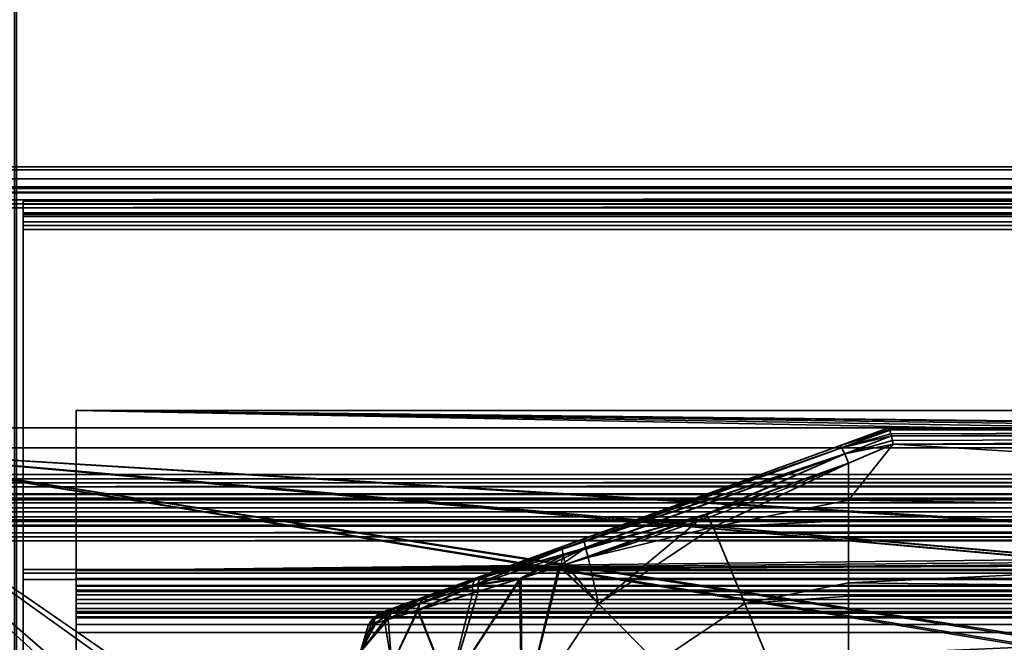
# Model space of a CAD drawing. Header units: millimetres. Extents: x -603 to 3703, y -115 to 249.
# Tile 159 of 256: x -396 to -322, y 55 to 102. Entities that reach past the tile are written whole.
import ezdxf

# ---------------------------------------------------------------- set-up
doc = ezdxf.new("R2010")
doc.units = ezdxf.units.MM
doc.layers.add('151', color=7, linetype='Continuous', true_color=0xffffff)

# ---------------------------------------------------------------- blocks, each defined once
blk = doc.blocks.new('UG_SURFACE_001')
at = {"layer": '151', "color": 252, "linetype": 'Continuous', "lineweight": 35}
for points in [[(603, -13.4, 2212.25), (603, 230.4, 2212.25), (-603, 230.4, 2212.25), (-603, -13.4, 2212.25)], [(-453, -13.4, 2062.25), (-453, 230.4, 2062.25), (453, 230.4, 2062.25), (453, -13.4, 2062.25)]]:
    blk.add_3dface(points, dxfattribs=at)
blk = doc.blocks.new('UG_SURFACE_011')
at = {"layer": '151', "color": 254, "linetype": 'Continuous', "lineweight": 35}
for points in [[(-334.684, 69.659, 1118.438), (-331, 71, 1117.949), (-331, 71, 1094.051), (-334.684, 69.659, 1093.562)], [(-330.93, 70.888, 1118.66), (-330.998, 71, 1118), (-334.684, 69.659, 1118.438)], [(-330.998, 71, 1118), (-331, 71, 1117.949), (-334.684, 69.659, 1118.438)], [(-334.684, 69.659, 1093.562), (-330.998, 71, 1094), (-330.93, 70.888, 1093.34)], [(-334.684, 69.659, 1093.562), (-331, 71, 1094.051), (-330.998, 71, 1094)], [(-236, 71, 1118), (-236, 71, 1094), (-331, 71, 1094.051), (-331, 71, 1117.949)], [(-236, 71, 1094), (-330.998, 71, 1094), (-331, 71, 1094.051)], [(-331, 71, 1117.949), (-330.998, 71, 1118), (-236, 71, 1118)], [(-236, 71, 1118), (-330.998, 71, 1118), (-330.93, 70.888, 1118.66)], [(-330.93, 70.888, 1093.34), (-330.998, 71, 1094), (-236, 71, 1094)], [(-330.93, 70.888, 1118.66), (-330.919, 70.853, 1118.723), (-236, 71, 1118)], [(-236, 71, 1094), (-330.919, 70.853, 1093.277), (-330.93, 70.888, 1093.34)], [(-236, 71, 1118), (-330.919, 70.853, 1118.723), (-330.913, 70.835, 1118.757)], [(-330.913, 70.835, 1093.243), (-330.919, 70.853, 1093.277), (-236, 71, 1094)], [(-330.913, 70.835, 1118.757), (-236, 70.847, 1118.764), (-236, 71, 1118)], [(-236, 71, 1094), (-236, 70.847, 1093.236), (-330.913, 70.835, 1093.243)], [(-330.919, 70.853, 1118.723), (-330.93, 70.888, 1118.66), (-334.684, 69.659, 1118.438)], [(-334.684, 69.659, 1093.562), (-330.93, 70.888, 1093.34), (-330.919, 70.853, 1093.277)], [(-334.684, 69.659, 1118.438), (-334.54, 69.517, 1119.27), (-330.919, 70.853, 1118.723)], [(-330.919, 70.853, 1093.277), (-334.54, 69.517, 1092.73), (-334.684, 69.659, 1093.562)], [(-330.913, 70.835, 1118.757), (-330.919, 70.853, 1118.723), (-334.54, 69.517, 1119.27)], [(-334.54, 69.517, 1092.73), (-330.919, 70.853, 1093.277), (-330.913, 70.835, 1093.243)], [(-330.831, 70.566, 1119.244), (-330.913, 70.835, 1118.757), (-334.54, 69.517, 1119.27)], [(-334.54, 69.517, 1092.73), (-330.913, 70.835, 1093.243), (-330.831, 70.566, 1092.757)], [(-330.794, 70.416, 1119.379), (-330.831, 70.566, 1119.244), (-334.54, 69.517, 1119.27)], [(-334.54, 69.517, 1092.73), (-330.831, 70.566, 1092.757), (-330.794, 70.416, 1092.621)], [(-334.54, 69.517, 1119.27), (-334.297, 69.056, 1119.949), (-330.794, 70.416, 1119.379)], [(-330.794, 70.416, 1092.621), (-334.297, 69.056, 1092.051), (-334.54, 69.517, 1092.73)], [(-330.79, 70.399, 1119.393), (-330.794, 70.416, 1119.379), (-334.297, 69.056, 1119.949)], [(-334.297, 69.056, 1092.051), (-330.794, 70.416, 1092.621), (-330.79, 70.399, 1092.607)], [(-330.711, 70.067, 1119.691), (-330.79, 70.399, 1119.393), (-334.297, 69.056, 1119.949)], [(-334.297, 69.056, 1092.051), (-330.79, 70.399, 1092.607), (-330.711, 70.067, 1092.308)], [(-236, 70.846, 1118.768), (-236, 70.847, 1118.764), (-330.913, 70.835, 1118.757)], [(-330.831, 70.566, 1092.757), (-330.913, 70.835, 1093.243), (-236, 70.847, 1093.236)], [(-236, 70.846, 1118.768), (-330.913, 70.835, 1118.757), (-330.831, 70.566, 1119.244)], [(-236, 70.847, 1093.236), (-330.794, 70.416, 1092.621), (-330.831, 70.566, 1092.757)], [(-330.831, 70.566, 1119.244), (-330.794, 70.416, 1119.379), (-236, 70.846, 1118.768)], [(-330.79, 70.399, 1092.607), (-330.794, 70.416, 1092.621), (-236, 70.847, 1093.236)], [(-236, 70.846, 1118.768), (-330.794, 70.416, 1119.379), (-330.79, 70.399, 1119.393)], [(-236, 70.847, 1093.236), (-236, 70.846, 1093.232), (-330.79, 70.399, 1092.607)], [(-330.79, 70.399, 1119.393), (-236, 70.415, 1119.411), (-236, 70.846, 1118.768)], [(-236, 70.846, 1093.232), (-236, 70.415, 1092.589), (-330.79, 70.399, 1092.607)], [(-236, 70.41, 1119.419), (-236, 70.415, 1119.411), (-330.79, 70.399, 1119.393)], [(-330.711, 70.067, 1092.308), (-330.79, 70.399, 1092.607), (-236, 70.415, 1092.589)], [(-236, 70.41, 1119.419), (-330.79, 70.399, 1119.393), (-330.711, 70.067, 1119.691)], [(-236, 70.415, 1092.589), (-330.65, 69.783, 1092.16), (-330.711, 70.067, 1092.308)], [(-330.711, 70.067, 1119.691), (-330.65, 69.783, 1119.84), (-236, 70.41, 1119.419)], [(-330.647, 69.769, 1092.154), (-330.65, 69.783, 1092.16), (-236, 70.415, 1092.589)], [(-236, 70.41, 1119.419), (-330.65, 69.783, 1119.84), (-330.647, 69.769, 1119.846)], [(-236, 70.415, 1092.589), (-236, 70.41, 1092.581), (-330.647, 69.769, 1092.154)], [(-330.647, 69.769, 1119.846), (-236, 69.769, 1119.846), (-236, 70.41, 1119.419)], [(-236, 70.41, 1092.581), (-236, 69.769, 1092.154), (-330.647, 69.769, 1092.154)], [(-334.54, 69.517, 1092.73), (-355.513, 61.9, 1093.085), (-355.451, 62.1, 1093.876)], [(-355.513, 61.9, 1093.085), (-334.54, 69.517, 1092.73), (-334.297, 69.056, 1092.051)], [(-355.451, 62.1, 1093.876), (-334.684, 69.659, 1093.562), (-334.54, 69.517, 1092.73)], [(-353.834, 62.689, 1118.361), (-334.684, 69.659, 1118.438), (-334.684, 69.659, 1093.562), (-355.451, 62.1, 1093.876)], [(-334.297, 69.056, 1119.949), (-334.54, 69.517, 1119.27), (-353.864, 62.488, 1119.182)], [(-353.834, 62.689, 1118.361), (-353.864, 62.488, 1119.182), (-334.54, 69.517, 1119.27)], [(-334.54, 69.517, 1119.27), (-334.684, 69.659, 1118.438), (-353.834, 62.689, 1118.361)], [(-334.297, 69.056, 1119.949), (-330.65, 69.783, 1119.84), (-330.711, 70.067, 1119.691)], [(-330.711, 70.067, 1092.308), (-330.65, 69.783, 1092.16), (-334.297, 69.056, 1092.051)], [(-330.647, 69.769, 1119.846), (-330.65, 69.783, 1119.84), (-334.297, 69.056, 1119.949)], [(-334.297, 69.056, 1092.051), (-330.65, 69.783, 1092.16), (-330.647, 69.769, 1092.154)], [(-334.297, 69.056, 1119.949), (-334, 68.361, 1120.352), (-330.647, 69.769, 1119.846)], [(-330.647, 69.769, 1092.154), (-334, 68.361, 1091.648), (-334.297, 69.056, 1092.051)], [(-236, 64.025, 1091), (-334, 65.568, 1091.082), (-330.647, 69.769, 1092.154)], [(-334, 65.568, 1091.082), (-334, 68.361, 1091.648), (-330.647, 69.769, 1092.154)], [(-330.647, 69.769, 1119.846), (-334, 65.568, 1120.918), (-236, 64.025, 1121)], [(-330.647, 69.769, 1119.846), (-334, 68.361, 1120.352), (-334, 65.568, 1120.918)], [(-236, 64.025, 1121), (-236, 69.769, 1119.846), (-330.647, 69.769, 1119.846)], [(-330.647, 69.769, 1092.154), (-236, 69.769, 1092.154), (-236, 64.025, 1091)], [(-334.297, 69.056, 1092.051), (-355.449, 61.419, 1092.427), (-355.513, 61.9, 1093.085)], [(-355.449, 61.419, 1092.427), (-334.297, 69.056, 1092.051), (-344.691, 64.529, 1091.83)], [(-353.864, 62.488, 1119.182), (-353.767, 61.986, 1119.856), (-334.297, 69.056, 1119.949)], [(-334.297, 69.056, 1119.949), (-353.767, 61.986, 1119.856), (-344.655, 64.501, 1120.304)], [(-334.297, 69.056, 1092.051), (-334, 68.361, 1091.648), (-344.691, 64.529, 1091.83)], [(-344.655, 64.501, 1120.304), (-334, 68.361, 1120.352), (-334.297, 69.056, 1119.949)], [(-344.167, 63.546, 1091.082), (-344.691, 64.529, 1091.83), (-334, 68.361, 1091.648)], [(-334, 68.361, 1120.352), (-344.655, 64.501, 1120.304), (-344.167, 63.546, 1120.918)], [(-334, 68.361, 1091.648), (-334, 65.568, 1091.082), (-344.167, 63.546, 1091.082)], [(-344.167, 63.546, 1120.918), (-334, 65.568, 1120.918), (-334, 68.361, 1120.352)], [(-344.167, 63.546, 1091.082), (-334, 65.568, 1091.082), (-334, 64.051, 1091.242)], [(-334, 64.051, 1120.758), (-334, 65.568, 1120.918), (-344.167, 63.546, 1120.918)], [(-236, 64.025, 1091), (-334, 64.051, 1091.242), (-334, 65.568, 1091.082)], [(-334, 65.568, 1120.918), (-334, 64.051, 1120.758), (-236, 64.025, 1121)], [(-344.691, 64.529, 1091.83), (-355.272, 60.737, 1092.011), (-355.449, 61.419, 1092.427)], [(-352.786, 57.786, 1091.082), (-355.272, 60.737, 1092.011), (-344.691, 64.529, 1091.83)], [(-353.767, 61.986, 1119.856), (-353.559, 61.275, 1120.263), (-344.655, 64.501, 1120.304)], [(-344.167, 63.546, 1120.918), (-344.655, 64.501, 1120.304), (-353.559, 61.275, 1120.263)], [(-344.691, 64.529, 1091.83), (-344.167, 63.546, 1091.082), (-352.786, 57.786, 1091.082)], [(-344.167, 63.546, 1120.918), (-341.793, 57.815, 1120.266), (-334, 59.365, 1120.266), (-334, 64.051, 1120.758)], [(-334, 64.051, 1091.242), (-334, 59.365, 1091.734), (-341.793, 57.815, 1091.734), (-344.167, 63.546, 1091.082)], [(-236, 64.025, 1121), (-334, 64.051, 1120.758), (-334, 59.365, 1120.266)], [(-334, 59.365, 1091.734), (-334, 64.051, 1091.242), (-236, 64.025, 1091)], [(-334, 59.365, 1120.266), (-236, 58.277, 1119.865), (-236, 64.025, 1121)], [(-236, 64.025, 1091), (-236, 58.277, 1092.135), (-334, 59.365, 1091.734)], [(-353.559, 61.275, 1120.263), (-352.786, 57.786, 1120.918), (-344.167, 63.546, 1120.918)], [(-341.793, 57.815, 1091.734), (-348.4, 53.4, 1091.734), (-352.786, 57.786, 1091.082), (-344.167, 63.546, 1091.082)], [(-344.167, 63.546, 1120.918), (-352.786, 57.786, 1120.918), (-348.4, 53.4, 1120.266), (-341.793, 57.815, 1120.266)], [(-365.598, 58.407, 1113.613), (-361.515, 59.894, 1116.336), (-353.834, 62.689, 1118.361), (-361.899, 59.754, 1095.847)], [(-353.834, 62.689, 1118.361), (-355.451, 62.1, 1093.876), (-361.899, 59.754, 1095.847)], [(-361.515, 59.894, 1116.336), (-361.729, 59.687, 1116.964), (-353.864, 62.488, 1119.182)], [(-353.767, 61.986, 1119.856), (-353.864, 62.488, 1119.182), (-361.729, 59.687, 1116.964)], [(-353.864, 62.488, 1119.182), (-353.834, 62.689, 1118.361), (-361.515, 59.894, 1116.336)], [(-355.513, 61.9, 1093.085), (-355.449, 61.419, 1092.427), (-362.244, 59.141, 1094.691)], [(-362.244, 59.141, 1094.691), (-362.125, 59.546, 1095.233), (-355.513, 61.9, 1093.085)], [(-362.244, 59.141, 1094.691), (-355.449, 61.419, 1092.427), (-358.726, 59.671, 1093.138)], [(-355.513, 61.9, 1093.085), (-362.125, 59.546, 1095.233), (-361.899, 59.754, 1095.847)], [(-361.899, 59.754, 1095.847), (-355.451, 62.1, 1093.876), (-355.513, 61.9, 1093.085)], [(-353.767, 61.986, 1119.856), (-361.836, 59.278, 1117.516), (-358.592, 59.716, 1118.839)], [(-361.729, 59.687, 1116.964), (-361.836, 59.278, 1117.516), (-353.767, 61.986, 1119.856)], [(-355.651, 60.62, 1092.135), (-358.726, 59.671, 1093.138), (-355.449, 61.419, 1092.427)], [(-358.592, 59.716, 1118.839), (-355.761, 60.593, 1119.64), (-353.767, 61.986, 1119.856)], [(-355.761, 60.593, 1119.64), (-353.559, 61.275, 1120.263), (-353.767, 61.986, 1119.856)], [(-355.449, 61.419, 1092.427), (-355.272, 60.737, 1092.011), (-355.651, 60.62, 1092.135)], [(-353.559, 61.275, 1120.263), (-355.761, 60.593, 1119.64), (-352.786, 57.786, 1120.918)], [(-352.786, 57.786, 1091.082), (-355.651, 60.62, 1092.135), (-355.272, 60.737, 1092.011)], [(-361.729, 59.687, 1116.964), (-361.515, 59.894, 1116.336), (-365.598, 58.407, 1113.613)], [(-358.546, 49.167, 1091.082), (-358.726, 59.671, 1093.138), (-355.651, 60.62, 1092.135)], [(-355.761, 60.593, 1119.64), (-358.592, 59.716, 1118.839), (-358.546, 49.167, 1120.918)], [(-355.651, 60.62, 1092.135), (-352.786, 57.786, 1091.082), (-358.546, 49.167, 1091.082)], [(-358.546, 49.167, 1120.918), (-352.786, 57.786, 1120.918), (-355.761, 60.593, 1119.64)], [(-361.899, 59.754, 1095.847), (-367.619, 57.672, 1111.074), (-365.598, 58.407, 1113.613)], [(-367.619, 57.672, 1111.074), (-361.899, 59.754, 1095.847), (-365.654, 58.387, 1098.441)], [(-366.325, 57.327, 1114.784), (-361.82, 58.716, 1117.926), (-361.836, 59.278, 1117.516)], [(-361.836, 59.278, 1117.516), (-366.191, 57.815, 1114.458), (-366.325, 57.327, 1114.784)], [(-362.125, 59.546, 1095.233), (-362.244, 59.141, 1094.691), (-366.25, 57.795, 1097.602)], [(-366.25, 57.795, 1097.602), (-365.999, 58.166, 1098.001), (-362.125, 59.546, 1095.233)], [(-365.941, 58.186, 1114.056), (-366.191, 57.815, 1114.458), (-361.836, 59.278, 1117.516)], [(-362.125, 59.546, 1095.233), (-365.999, 58.166, 1098.001), (-365.654, 58.387, 1098.441)], [(-365.598, 58.407, 1113.613), (-365.941, 58.186, 1114.056), (-361.729, 59.687, 1116.964)], [(-361.836, 59.278, 1117.516), (-361.729, 59.687, 1116.964), (-365.941, 58.186, 1114.056)], [(-365.654, 58.387, 1098.441), (-361.899, 59.754, 1095.847), (-362.125, 59.546, 1095.233)], [(-364.026, 51.437, 1118.99), (-358.592, 59.716, 1118.839), (-361.82, 58.716, 1117.926)], [(-358.592, 59.716, 1118.839), (-364.026, 51.437, 1118.99), (-358.546, 49.167, 1120.918)], [(-358.546, 49.167, 1091.082), (-364.026, 51.437, 1093.01), (-358.726, 59.671, 1093.138)], [(-362.241, 58.586, 1094.285), (-358.726, 59.671, 1093.138), (-364.026, 51.437, 1093.01)], [(-358.726, 59.671, 1093.138), (-362.241, 58.586, 1094.285), (-362.244, 59.141, 1094.691)], [(-361.836, 59.278, 1117.516), (-361.82, 58.716, 1117.926), (-358.592, 59.716, 1118.839)], [(-341.793, 57.815, 1091.734), (-334, 59.365, 1091.734), (-334, 58.376, 1092.305)], [(-334, 58.376, 1119.695), (-334, 59.365, 1120.266), (-341.793, 57.815, 1120.266)], [(-236, 58.277, 1092.135), (-334, 58.376, 1092.305), (-334, 59.365, 1091.734)], [(-334, 59.365, 1120.266), (-334, 58.376, 1119.695), (-236, 58.277, 1119.865)], [(-366.387, 57.308, 1097.278), (-366.25, 57.795, 1097.602), (-362.244, 59.141, 1094.691)], [(-362.244, 59.141, 1094.691), (-362.241, 58.586, 1094.285), (-366.387, 57.308, 1097.278)], [(-366.387, 57.308, 1097.278), (-362.241, 58.586, 1094.285), (-364.026, 51.437, 1093.01)], [(-364.026, 51.437, 1118.99), (-361.82, 58.716, 1117.926), (-366.325, 57.327, 1114.784)], [(-365.654, 58.387, 1098.441), (-367.872, 57.58, 1101.384), (-368.967, 57.181, 1104.998), (-368.758, 57.257, 1108.238)], [(-368.858, 56.541, 1100.674), (-368.628, 56.992, 1100.879), (-366.25, 57.795, 1097.602)], [(-366.25, 57.795, 1097.602), (-366.387, 57.308, 1097.278), (-368.858, 56.541, 1100.674)], [(-368.758, 57.257, 1108.238), (-367.619, 57.672, 1111.074), (-365.654, 58.387, 1098.441)], [(-365.999, 58.166, 1098.001), (-366.25, 57.795, 1097.602), (-368.628, 56.992, 1100.879)], [(-368.628, 56.992, 1100.879), (-368.291, 57.348, 1101.121), (-365.999, 58.166, 1098.001)], [(-368.576, 56.629, 1111.854), (-366.325, 57.327, 1114.784), (-366.191, 57.815, 1114.458)], [(-366.191, 57.815, 1114.458), (-368.357, 57.084, 1111.63), (-368.576, 56.629, 1111.854)], [(-368.03, 57.441, 1111.363), (-368.357, 57.084, 1111.63), (-366.191, 57.815, 1114.458)], [(-365.999, 58.166, 1098.001), (-368.291, 57.348, 1101.121), (-367.872, 57.58, 1101.384)], [(-367.619, 57.672, 1111.074), (-368.03, 57.441, 1111.363), (-365.941, 58.186, 1114.056)], [(-366.191, 57.815, 1114.458), (-365.941, 58.186, 1114.056), (-368.03, 57.441, 1111.363)], [(-367.872, 57.58, 1101.384), (-365.654, 58.387, 1098.441), (-365.999, 58.166, 1098.001)], [(-365.941, 58.186, 1114.056), (-365.598, 58.407, 1113.613), (-367.619, 57.672, 1111.074)], [(-348.4, 53.4, 1091.734), (-352.815, 46.793, 1091.734), (-358.546, 49.167, 1091.082), (-352.786, 57.786, 1091.082)], [(-352.786, 57.786, 1120.918), (-358.546, 49.167, 1120.918), (-352.815, 46.793, 1120.266), (-348.4, 53.4, 1120.266)], [(-339.726, 52.824, 1094.853), (-344.58, 49.58, 1094.853), (-348.4, 53.4, 1091.734), (-341.793, 57.815, 1091.734)], [(-341.793, 57.815, 1120.266), (-348.4, 53.4, 1120.266), (-344.58, 49.58, 1117.147), (-339.726, 52.824, 1117.147)], [(-341.793, 57.815, 1120.266), (-339.726, 52.824, 1117.147), (-334, 53.963, 1117.147), (-334, 58.376, 1119.695)], [(-334, 58.376, 1092.305), (-334, 53.963, 1094.853), (-339.726, 52.824, 1094.853), (-341.793, 57.815, 1091.734)], [(-236, 58.277, 1119.865), (-334, 58.376, 1119.695), (-334, 53.963, 1117.147)], [(-334, 53.963, 1094.853), (-334, 58.376, 1092.305), (-236, 58.277, 1092.135)], [(-334, 53.963, 1117.147), (-236, 53.402, 1116.615), (-236, 58.277, 1119.865)], [(-236, 58.277, 1092.135), (-236, 53.402, 1095.384), (-334, 53.963, 1094.853)], [(-368.291, 57.348, 1101.121), (-368.628, 56.992, 1100.879), (-369.805, 56.594, 1104.889)], [(-369.805, 56.594, 1104.889), (-369.425, 56.943, 1104.941), (-368.291, 57.348, 1101.121)], [(-369.516, 56.335, 1102.914), (-369.805, 56.594, 1104.889), (-368.628, 56.992, 1100.879)], [(-369.425, 56.943, 1104.941), (-369.805, 56.594, 1104.889), (-369.581, 56.67, 1108.481)], [(-368.357, 57.084, 1111.63), (-369.581, 56.67, 1108.481), (-369.647, 56.295, 1109.104)], [(-369.647, 56.295, 1109.104), (-368.576, 56.629, 1111.854), (-368.357, 57.084, 1111.63)], [(-369.209, 57.02, 1108.364), (-369.581, 56.67, 1108.481), (-368.357, 57.084, 1111.63)], [(-369.581, 56.67, 1108.481), (-369.209, 57.02, 1108.364), (-369.425, 56.943, 1104.941)], [(-368.628, 56.992, 1100.879), (-368.858, 56.541, 1100.674), (-369.516, 56.335, 1102.914)], [(-368.291, 57.348, 1101.121), (-369.425, 56.943, 1104.941), (-368.967, 57.181, 1104.998)], [(-368.967, 57.181, 1104.998), (-369.425, 56.943, 1104.941), (-369.209, 57.02, 1108.364)], [(-368.758, 57.257, 1108.238), (-369.209, 57.02, 1108.364), (-368.03, 57.441, 1111.363)], [(-368.357, 57.084, 1111.63), (-368.03, 57.441, 1111.363), (-369.209, 57.02, 1108.364)], [(-369.209, 57.02, 1108.364), (-368.758, 57.257, 1108.238), (-368.967, 57.181, 1104.998)], [(-368.967, 57.181, 1104.998), (-367.872, 57.58, 1101.384), (-368.291, 57.348, 1101.121)], [(-368.858, 56.541, 1100.674), (-366.387, 57.308, 1097.278), (-368.309, 53.211, 1097.183)], [(-368.03, 57.441, 1111.363), (-367.619, 57.672, 1111.074), (-368.758, 57.257, 1108.238)], [(-368.309, 53.211, 1114.817), (-366.325, 57.327, 1114.784), (-368.576, 56.629, 1111.854)], [(-366.325, 57.327, 1114.784), (-368.309, 53.211, 1114.817), (-364.026, 51.437, 1118.99)], [(-364.026, 51.437, 1093.01), (-368.309, 53.211, 1097.183), (-366.387, 57.308, 1097.278)], [(-370.652, 54.182, 1109.119), (-368.309, 53.211, 1114.817), (-368.576, 56.629, 1111.854)], [(-368.576, 56.629, 1111.854), (-369.647, 56.295, 1109.104), (-370.652, 54.182, 1109.119)], [(-370.652, 54.182, 1102.881), (-369.516, 56.335, 1102.914), (-368.858, 56.541, 1100.674)], [(-368.858, 56.541, 1100.674), (-368.309, 53.211, 1097.183), (-370.652, 54.182, 1102.881)], [(-370.084, 56.158, 1104.843), (-369.516, 56.335, 1102.914), (-370.652, 54.182, 1102.881)], [(-370.652, 54.182, 1109.119), (-369.647, 56.295, 1109.104), (-369.85, 56.231, 1108.582)], [(-370.652, 54.182, 1109.119), (-369.85, 56.231, 1108.582), (-370.084, 56.158, 1104.843)], [(-370.084, 56.158, 1104.843), (-369.85, 56.231, 1108.582), (-369.581, 56.67, 1108.481)], [(-369.581, 56.67, 1108.481), (-369.805, 56.594, 1104.889), (-370.084, 56.158, 1104.843)], [(-369.516, 56.335, 1102.914), (-370.084, 56.158, 1104.843), (-369.805, 56.594, 1104.889)], [(-369.581, 56.67, 1108.481), (-369.85, 56.231, 1108.582), (-369.647, 56.295, 1109.104)], [(-370.084, 56.158, 1104.843), (-370.652, 54.182, 1102.881), (-370.652, 54.182, 1109.119)]]:
    blk.add_3dface(points, dxfattribs=at)
blk = doc.blocks.new('UG_SURFACE_065')
at = {"layer": '151', "color": 252, "linetype": 'Continuous', "lineweight": 35}
for points in [[(-412, 69.5, 2022.25), (-125.7, 22.801, 2022.25), (-123.2, 22.801, 2022.25)], [(-412, 69.5, 2022.25), (-344.3, 22.801, 2022.25), (-125.7, 22.801, 2022.25)], [(-412, 69.5, 2022.25), (-346.8, 22.801, 2022.25), (-344.3, 22.801, 2022.25)], [(-412, 69.5, 2022.25), (-358.2, 22.801, 2022.25), (-346.8, 22.801, 2022.25)], [(-412, 69.5, 2022.25), (-360.7, 22.801, 2022.25), (-358.2, 22.801, 2022.25)], [(-412, 69.5, 2022.25), (-111.8, 22.801, 2022.25), (-109.3, 22.801, 2022.25)], [(-123.2, 22.801, 2022.25), (-111.8, 22.801, 2022.25), (-412, 69.5, 2022.25)], [(-109.3, 22.801, 2022.25), (109.3, 22.801, 2022.25), (-412, 69.5, 2022.25)], [(412, 69.5, 2022.25), (-412, 69.5, 2022.25), (109.3, 22.801, 2022.25), (111.8, 22.801, 2022.25)], [(-412, 69.5, 2022.25), (-412, 18.08, 2022.25), (-360.7, 18.08, 2022.25), (-360.7, 22.801, 2022.25)], [(412, 69.5, 2020.75), (-412, 69.5, 2020.75), (-412, 69.5, 2022.25), (412, 69.5, 2022.25)], [(-412, 69.5, 2020.75), (-346.8, 22.801, 2020.75), (-358.2, 22.801, 2020.75)], [(-412, 69.5, 2020.75), (-125.7, 22.801, 2020.75), (-344.3, 22.801, 2020.75)], [(-412, 69.5, 2020.75), (125.7, 22.801, 2020.75), (123.2, 22.801, 2020.75)], [(-412, 69.5, 2020.75), (346.8, 22.801, 2020.75), (344.3, 22.801, 2020.75)], [(-344.3, 22.801, 2020.75), (-346.8, 22.801, 2020.75), (-412, 69.5, 2020.75)], [(123.2, 22.801, 2020.75), (111.8, 22.801, 2020.75), (-412, 69.5, 2020.75)], [(111.8, 22.801, 2020.75), (109.3, 22.801, 2020.75), (-412, 69.5, 2020.75)], [(-412, 69.5, 2020.75), (358.2, 22.801, 2020.75), (346.8, 22.801, 2020.75)], [(344.3, 22.801, 2020.75), (125.7, 22.801, 2020.75), (-412, 69.5, 2020.75)], [(-358.2, 22.801, 2020.75), (-360.7, 22.801, 2020.75), (-412, 69.5, 2020.75)], [(-412, 69.5, 2020.75), (-111.8, 22.801, 2020.75), (-123.2, 22.801, 2020.75)], [(-123.2, 22.801, 2020.75), (-125.7, 22.801, 2020.75), (-412, 69.5, 2020.75)], [(-412, 69.5, 2020.75), (109.3, 22.801, 2020.75), (-109.3, 22.801, 2020.75)], [(-109.3, 22.801, 2020.75), (-111.8, 22.801, 2020.75), (-412, 69.5, 2020.75)], [(-412, 69.5, 2020.75), (412, 69.5, 2020.75), (360.7, 22.801, 2020.75), (358.2, 22.801, 2020.75)], [(-360.7, 22.801, 2020.75), (-360.7, 18.08, 2020.75), (-412, 18.08, 2020.75), (-412, 69.5, 2020.75)]]:
    blk.add_3dface(points, dxfattribs=at)
blk = doc.blocks.new('UG_SURFACE_067')
at = {"layer": '151', "color": 252, "linetype": 'Continuous', "lineweight": 35}
for points in [[(396, 88.014, -10.31), (396, 87.014, -10.31), (-396, 87.014, -10.31), (-396, 88.014, -10.31)], [(396, 88.014, -10.31), (-396, 88.014, -10.31), (-396, 88.014, -4.22), (396, 88.014, -4.22)], [(-396, 87.785, -3.156), (396, 87.785, -3.156), (396, 88.014, -4.22), (-396, 88.014, -4.22)], [(-396, 88.014, -4.22), (-396, 88.014, -10.31), (-396, 87.014, -10.31), (-396, 87.014, -4.22)], [(-396, 87.014, -4.22), (-396, 86.874, -3.569), (-396, 87.785, -3.156), (-396, 88.014, -4.22)], [(-396, 87.138, -2.282), (396, 87.138, -2.282), (396, 87.785, -3.156), (-396, 87.785, -3.156)], [(-396, 87.138, -2.282), (-396, 87.785, -3.156), (-396, 86.874, -3.569), (-396, 86.478, -3.033)], [(-396, 86.189, -1.752), (396, 86.189, -1.752), (396, 87.138, -2.282), (-396, 87.138, -2.282)], [(-396, 86.189, -1.752), (-396, 87.138, -2.282), (-396, 86.478, -3.033), (-396, 85.896, -2.709)], [(396, 87.014, -10.31), (396, 87.014, -4.22), (-396, 87.014, -4.22), (-396, 87.014, -10.31)], [(-396, 87.014, -4.22), (396, 87.014, -4.22), (396, 86.874, -3.569), (-396, 86.874, -3.569)], [(-396, 86.874, -3.569), (396, 86.874, -3.569), (396, 86.478, -3.033), (-396, 86.478, -3.033)], [(-396, 86.478, -3.033), (396, 86.478, -3.033), (396, 85.896, -2.709), (-396, 85.896, -2.709)], [(396, 86.189, -1.752), (-396, 86.189, -1.752), (-396, 60.383, 6.137), (396, 60.383, 6.137)], [(-396, 60.383, 6.137), (-396, 86.189, -1.752), (-396, 85.896, -2.709), (-396, 60.091, 5.181)], [(396, 85.896, -2.709), (396, 60.091, 5.181), (-396, 60.091, 5.181), (-396, 85.896, -2.709)], [(-396, 59.629, 6.25), (396, 59.629, 6.25), (396, 60.383, 6.137), (-396, 60.383, 6.137)], [(-396, 60.091, 5.181), (-396, 59.629, 5.25), (-396, 59.629, 6.25), (-396, 60.383, 6.137)], [(-396, 60.091, 5.181), (396, 60.091, 5.181), (396, 59.629, 5.25), (-396, 59.629, 5.25)], [(396, 59.629, 6.25), (-396, 59.629, 6.25), (-396, 7.5, 6.25), (396, 7.5, 6.25)], [(396, 59.629, 5.25), (396, 7.5, 5.25), (-396, 7.5, 5.25), (-396, 59.629, 5.25)], [(-396, 59.629, 5.25), (-396, 7.5, 5.25), (-396, 7.5, 6.25), (-396, 59.629, 6.25)]]:
    blk.add_3dface(points, dxfattribs=at)
blk = doc.blocks.new('UG_SURFACE_068')
at = {"layer": '151', "color": 252, "linetype": 'Continuous', "lineweight": 35}
for points in [[(-392, 60.292, -8.25), (-392, 72.312, -8.25), (-392, 72.312, -9.75), (-392, 60.292, -9.75)], [(392, 72.312, -9.75), (-392, 72.312, -9.75), (-392, 72.312, -8.25), (392, 72.312, -8.25)], [(-392, 72.312, -8.25), (-2.229, 67.007, -8.25), (-1.22, 67.741, -8.25)], [(-392, 72.312, -8.25), (-2.853, 65.927, -8.25), (-2.229, 67.007, -8.25)], [(-1.22, 67.741, -8.25), (0, 68, -8.25), (-392, 72.312, -8.25)], [(0, 68, -8.25), (392, 72.312, -8.25), (-392, 72.312, -8.25)], [(-392, 72.312, -8.25), (-392, 60.292, -8.25), (-2.598, 63.5, -8.25), (-2.984, 64.686, -8.25)], [(-2.984, 64.686, -8.25), (-2.853, 65.927, -8.25), (-392, 72.312, -8.25)], [(-392, 60.292, -9.75), (-392, 72.312, -9.75), (-2.853, 65.927, -9.75), (-2.984, 64.686, -9.75)], [(0, 68, -9.75), (-392, 72.312, -9.75), (392, 72.312, -9.75)], [(-392, 72.312, -9.75), (0, 68, -9.75), (-1.22, 67.741, -9.75)], [(-1.22, 67.741, -9.75), (-2.229, 67.007, -9.75), (-392, 72.312, -9.75)], [(-2.229, 67.007, -9.75), (-2.853, 65.927, -9.75), (-392, 72.312, -9.75)], [(-2.984, 64.686, -9.75), (-2.598, 63.5, -9.75), (-392, 60.292, -9.75)], [(-1.763, 62.573, -8.25), (-2.598, 63.5, -8.25), (-392, 60.292, -8.25)], [(-392, 60.292, -9.75), (-2.598, 63.5, -9.75), (-1.763, 62.573, -9.75)], [(-0.624, 62.066, -8.25), (-1.763, 62.573, -8.25), (-392, 60.292, -8.25)], [(-392, 60.292, -9.75), (-1.763, 62.573, -9.75), (-0.624, 62.066, -9.75)], [(-392, 60.292, -8.25), (392, 60.292, -8.25), (0.624, 62.066, -8.25), (-0.624, 62.066, -8.25)], [(-392, 60.292, -9.75), (-0.624, 62.066, -9.75), (0, 62, -9.75)], [(392, 60.292, -9.75), (-392, 60.292, -9.75), (0, 62, -9.75)], [(-392, 59.687, -8.13), (392, 59.687, -8.13), (392, 60.292, -8.25), (-392, 60.292, -8.25)], [(-392, 60.292, -9.75), (392, 60.292, -9.75), (392, 59.113, -9.516), (-392, 59.113, -9.516)], [(-392, 60.292, -9.75), (-392, 59.113, -9.516), (-392, 59.687, -8.13), (-392, 60.292, -8.25)], [(-392, 59.174, -7.787), (392, 59.174, -7.787), (392, 59.687, -8.13), (-392, 59.687, -8.13)], [(-392, 59.174, -7.787), (-392, 59.687, -8.13), (-392, 59.113, -9.516), (-392, 58.114, -8.848)], [(-392, 58.832, -7.275), (392, 58.832, -7.275), (392, 59.174, -7.787), (-392, 59.174, -7.787)], [(-392, 58.114, -8.848), (-392, 57.446, -7.849), (-392, 58.832, -7.275), (-392, 59.174, -7.787)], [(-392, 59.113, -9.516), (392, 59.113, -9.516), (392, 58.114, -8.848), (-392, 58.114, -8.848)], [(-392, 58.712, -6.67), (392, 58.712, -6.67), (392, 58.832, -7.275), (-392, 58.832, -7.275)], [(-392, 58.712, -6.67), (-392, 58.832, -7.275), (-392, 57.446, -7.849), (-392, 57.212, -6.67)], [(-392, 58.477, 3.349), (392, 58.477, 3.349), (392, 58.712, 2.17), (-392, 58.712, 2.17)], [(-392, 58.712, 2.17), (392, 58.712, 2.17), (392, 58.712, -6.67), (-392, 58.712, -6.67)], [(-392, 57.212, -6.67), (-392, 57.212, 2.17), (-392, 58.712, 2.17), (-392, 58.712, -6.67)], [(-392, 57.212, 2.17), (-392, 57.091, 2.775), (-392, 58.477, 3.349), (-392, 58.712, 2.17)], [(-392, 57.81, 4.348), (392, 57.81, 4.348), (392, 58.477, 3.349), (-392, 58.477, 3.349)], [(-392, 57.81, 4.348), (-392, 58.477, 3.349), (-392, 57.091, 2.775), (-392, 56.749, 3.287)], [(-392, 58.114, -8.848), (392, 58.114, -8.848), (392, 57.446, -7.849), (-392, 57.446, -7.849)], [(-392, 56.81, 5.016), (392, 56.81, 5.016), (392, 57.81, 4.348), (-392, 57.81, 4.348)], [(-392, 56.81, 5.016), (-392, 57.81, 4.348), (-392, 56.749, 3.287), (-392, 56.236, 3.63)], [(-392, 57.446, -7.849), (392, 57.446, -7.849), (392, 57.212, -6.67), (-392, 57.212, -6.67)], [(-392, 57.212, 2.17), (392, 57.212, 2.17), (392, 57.091, 2.775), (-392, 57.091, 2.775)], [(-392, 57.212, -6.67), (392, 57.212, -6.67), (392, 57.212, 2.17), (-392, 57.212, 2.17)], [(-392, 57.091, 2.775), (392, 57.091, 2.775), (392, 56.749, 3.287), (-392, 56.749, 3.287)], [(-392, 55.632, 5.25), (392, 55.632, 5.25), (392, 56.81, 5.016), (-392, 56.81, 5.016)], [(-392, 55.632, 5.25), (-392, 56.81, 5.016), (-392, 56.236, 3.63), (-392, 55.632, 3.75)], [(-392, 56.749, 3.287), (392, 56.749, 3.287), (392, 56.236, 3.63), (-392, 56.236, 3.63)], [(-392, 56.236, 3.63), (392, 56.236, 3.63), (392, 55.632, 3.75), (-392, 55.632, 3.75)], [(-392, 45.454, 5.25), (392, 45.454, 5.25), (392, 55.632, 5.25), (-392, 55.632, 5.25)], [(-392, 55.632, 3.75), (392, 55.632, 3.75), (392, 45.454, 3.75), (-392, 45.454, 3.75)], [(-392, 45.454, 5.25), (-392, 55.632, 5.25), (-392, 55.632, 3.75), (-392, 45.454, 3.75)]]:
    blk.add_3dface(points, dxfattribs=at)
blk = doc.blocks.new('UG_SURFACE_078')
at = {"layer": '151', "color": 7, "linetype": 'Continuous', "lineweight": 35}
for points in [[(396.65, 11.15, 2005.9), (396.65, 229.15, 2005.9), (-396.65, 229.15, 2005.9), (-396.65, 11.15, 2005.9)], [(-396.5, 11.15, 2005.75), (-396.5, 229.15, 2005.75), (396.5, 229.15, 2005.75), (396.5, 11.15, 2005.75)]]:
    blk.add_3dface(points, dxfattribs=at)
blk = doc.blocks.new('UG_SURFACE_079')
at = {"layer": '151', "color": 41, "linetype": 'Continuous', "lineweight": 35}
for points in [[(-418.65, 67.5, 2027.9), (418.65, 67.5, 2027.9), (418.65, 229.15, 2027.9), (-418.65, 229.15, 2027.9)], [(396.65, 229.15, 2005.9), (396.65, 11.15, 2005.9), (-396.65, 11.15, 2005.9), (-396.65, 229.15, 2005.9)], [(413.5, 71, 2022.75), (413.5, 67.5, 2022.75), (-413.5, 67.5, 2022.75), (-413.5, 71, 2022.75)], [(410.5, 71, 2019.75), (413.5, 71, 2022.75), (-413.5, 71, 2022.75), (-410.5, 71, 2019.75)], [(410.5, 19, 2019.75), (410.5, 71, 2019.75), (-410.5, 71, 2019.75), (-410.5, 19, 2019.75)], [(413.5, 67.5, 2022.75), (418.65, 67.5, 2027.9), (-418.65, 67.5, 2027.9), (-413.5, 67.5, 2022.75)]]:
    blk.add_3dface(points, dxfattribs=at)
blk = doc.blocks.new('UG_SURFACE_111')
at = {"layer": '151', "color": 252, "linetype": 'Continuous', "lineweight": 35}
for points in [[(-443, 89.1, 2052.25), (443, 89.1, 2052.25), (443, 90.6, 2052.25), (-443, 90.6, 2052.25)], [(-426.08, 90.6, 2035.33), (-443, 90.6, 2052.25), (443, 90.6, 2052.25), (426.08, 90.6, 2035.33)], [(424.901, 90.366, 2034.151), (-424.901, 90.366, 2034.151), (-426.08, 90.6, 2035.33), (426.08, 90.6, 2035.33)], [(423.902, 89.698, 2033.152), (-423.902, 89.698, 2033.152), (-424.901, 90.366, 2034.151), (424.901, 90.366, 2034.151)], [(423.234, 88.699, 2032.485), (-423.234, 88.699, 2032.485), (-423.902, 89.698, 2033.152), (423.902, 89.698, 2033.152)], [(-426.08, 89.1, 2035.33), (426.08, 89.1, 2035.33), (443, 89.1, 2052.25), (-443, 89.1, 2052.25)], [(426.08, 89.1, 2035.33), (-426.08, 89.1, 2035.33), (-425.475, 88.98, 2034.725), (425.475, 88.98, 2034.725)], [(425.475, 88.98, 2034.725), (-425.475, 88.98, 2034.725), (-424.963, 88.637, 2034.213), (424.963, 88.637, 2034.213)], [(424.963, 88.637, 2034.213), (-424.963, 88.637, 2034.213), (-424.62, 88.125, 2033.87), (424.62, 88.125, 2033.87)], [(424.53, 87.828, 2033.78), (-424.62, 88.125, 2033.87), (-424.53, 87.828, 2033.78)], [(424.53, 87.828, 2033.78), (424.62, 88.125, 2033.87), (-424.62, 88.125, 2033.87)], [(-423.059, 88.121, 2032.309), (-423.234, 88.699, 2032.485), (423.234, 88.699, 2032.485)], [(-423.059, 88.121, 2032.309), (423.234, 88.699, 2032.485), (423.059, 88.121, 2032.309)], [(423.059, 88.121, 2032.309), (-423, 87.52, 2032.25), (-423.059, 88.121, 2032.309)], [(423.059, 88.121, 2032.309), (423, 87.52, 2032.25), (-423, 87.52, 2032.25)], [(-424.53, 87.828, 2033.78), (424.5, 87.52, 2033.75), (424.53, 87.828, 2033.78)], [(-424.53, 87.828, 2033.78), (-424.5, 87.52, 2033.75), (424.5, 87.52, 2033.75)], [(-424.5, 67.18, 2033.75), (424.5, 67.18, 2033.75), (424.5, 87.52, 2033.75), (-424.5, 87.52, 2033.75)], [(-423, 67.18, 2032.25), (-423, 87.52, 2032.25), (423, 87.52, 2032.25), (423, 67.18, 2032.25)], [(424.5, 67.18, 2033.75), (-424.5, 67.18, 2033.75), (-424.441, 66.579, 2033.691)], [(424.441, 66.579, 2033.691), (424.5, 67.18, 2033.75), (-424.441, 66.579, 2033.691)], [(-424.441, 66.579, 2033.691), (-424.266, 66.001, 2033.515), (424.266, 66.001, 2033.515), (424.441, 66.579, 2033.691)], [(-422.97, 66.872, 2032.22), (-423, 67.18, 2032.25), (423, 67.18, 2032.25)], [(-422.97, 66.872, 2032.22), (423, 67.18, 2032.25), (422.97, 66.872, 2032.22)], [(422.97, 66.872, 2032.22), (422.88, 66.575, 2032.13), (-422.88, 66.575, 2032.13), (-422.97, 66.872, 2032.22)], [(422.537, 66.063, 2031.787), (-422.537, 66.063, 2031.787), (-422.88, 66.575, 2032.13), (422.88, 66.575, 2032.13)], [(424.266, 66.001, 2033.515), (-424.266, 66.001, 2033.515), (-423.598, 65.002, 2032.848), (423.598, 65.002, 2032.848)], [(422.025, 65.72, 2031.275), (-422.025, 65.72, 2031.275), (-422.537, 66.063, 2031.787), (422.537, 66.063, 2031.787)], [(421.42, 65.6, 2030.67), (-421.42, 65.6, 2030.67), (-422.025, 65.72, 2031.275), (422.025, 65.72, 2031.275)], [(-416.08, 65.6, 2025.33), (-421.42, 65.6, 2030.67), (421.42, 65.6, 2030.67), (416.08, 65.6, 2025.33)], [(414.901, 65.366, 2024.151), (-414.901, 65.366, 2024.151), (-416.08, 65.6, 2025.33), (416.08, 65.6, 2025.33)], [(413.902, 64.698, 2023.152), (-413.902, 64.698, 2023.152), (-414.901, 65.366, 2024.151), (414.901, 65.366, 2024.151)], [(423.598, 65.002, 2032.848), (-423.598, 65.002, 2032.848), (-422.599, 64.334, 2031.849), (422.599, 64.334, 2031.849)], [(422.599, 64.334, 2031.849), (-422.599, 64.334, 2031.849), (-421.42, 64.1, 2030.67), (421.42, 64.1, 2030.67)], [(413.234, 63.699, 2022.485), (-413.234, 63.699, 2022.485), (-413.902, 64.698, 2023.152), (413.902, 64.698, 2023.152)], [(-416.08, 64.1, 2025.33), (416.08, 64.1, 2025.33), (421.42, 64.1, 2030.67), (-421.42, 64.1, 2030.67)], [(416.08, 64.1, 2025.33), (-416.08, 64.1, 2025.33), (-415.475, 63.98, 2024.725), (415.475, 63.98, 2024.725)], [(415.475, 63.98, 2024.725), (-415.475, 63.98, 2024.725), (-414.963, 63.637, 2024.213), (414.963, 63.637, 2024.213)], [(414.963, 63.637, 2024.213), (-414.963, 63.637, 2024.213), (-414.62, 63.125, 2023.87), (414.62, 63.125, 2023.87)], [(-413.059, 63.121, 2022.309), (-413.234, 63.699, 2022.485), (413.234, 63.699, 2022.485)], [(-413.059, 63.121, 2022.309), (413.234, 63.699, 2022.485), (413.059, 63.121, 2022.309)], [(414.53, 62.828, 2023.78), (-414.62, 63.125, 2023.87), (-414.53, 62.828, 2023.78)], [(414.53, 62.828, 2023.78), (414.62, 63.125, 2023.87), (-414.62, 63.125, 2023.87)], [(413.059, 63.121, 2022.309), (-413, 62.52, 2022.25), (-413.059, 63.121, 2022.309)], [(413.059, 63.121, 2022.309), (413, 62.52, 2022.25), (-413, 62.52, 2022.25)], [(-414.53, 62.828, 2023.78), (414.5, 62.52, 2023.75), (414.53, 62.828, 2023.78)], [(-414.53, 62.828, 2023.78), (-414.5, 62.52, 2023.75), (414.5, 62.52, 2023.75)], [(-414.5, -30.32, 2023.75), (414.5, -30.32, 2023.75), (414.5, 62.52, 2023.75), (-414.5, 62.52, 2023.75)], [(-413, -30.32, 2022.25), (-413, 62.52, 2022.25), (413, 62.52, 2022.25), (413, -30.32, 2022.25)]]:
    blk.add_3dface(points, dxfattribs=at)

msp = doc.modelspace()

# ---------------------------------------------------------------- linework, layer by layer
at = {"layer": '151', "color": 251, "linetype": 'Continuous', "lineweight": -3, "true_color": 0x636466}
for p, q in [((443, 90.6, 2052.25), (-443, 90.6, 2052.25)), ((426.08, 90.6, 2035.33), (-426.08, 90.6, 2035.33)), ((443, 89.1, 2052.25), (-443, 89.1, 2052.25)), ((426.08, 89.1, 2035.33), (-426.08, 89.1, 2035.33)), ((-396, 87.014, -10.31), (-396, 88.014, -10.31)), ((396, 88.014, -4.22), (-396, 88.014, -4.22)), ((-396, 88.014, -10.31), (-396, 88.014, -4.22)), ((396, 88.014, -10.31), (-396, 88.014, -10.31)), ((424.5, 87.52, 2033.75), (-424.5, 87.52, 2033.75)), ((423, 87.52, 2032.25), (-423, 87.52, 2032.25)), ((396, 87.014, -4.22), (-396, 87.014, -4.22)), ((-396, 87.014, -10.31), (-396, 87.014, -4.22)), ((396, 87.014, -10.31), (-396, 87.014, -10.31)), ((396, 86.189, -1.752), (-396, 86.189, -1.752)), ((-396, 86.189, -1.752), (-396, 60.383, 6.137)), ((396, 85.896, -2.709), (-396, 85.896, -2.709)), ((-396, 85.896, -2.709), (-396, 60.091, 5.181)), ((-392, 60.292, -9.75), (-392, 72.312, -9.75)), ((-392, 72.312, -9.75), (-392, 72.312, -8.25)), ((392, 72.312, -8.25), (-392, 72.312, -8.25)), ((392, 72.312, -9.75), (-392, 72.312, -9.75)), ((-392, 60.292, -8.25), (-392, 72.312, -8.25)), ((-413.5, 71, 2022.75), (413.5, 71, 2022.75)), ((-410.5, 71, 2019.75), (410.5, 71, 2019.75)), ((-331, 71, 1117.949), (-331, 71, 1094.051)), ((-330.998, 71, 1118), (-236, 71, 1118)), ((-236, 71, 1094), (-330.998, 71, 1094)), ((-330.647, 69.769, 1092.154), (-236, 69.769, 1092.154)), ((-236, 69.769, 1119.846), (-330.647, 69.769, 1119.846)), ((-412, 69.5, 2022.25), (412, 69.5, 2022.25)), ((-412, 69.5, 2020.75), (412, 69.5, 2020.75)), ((-418.65, 67.5, 2027.9), (418.65, 67.5, 2027.9)), ((-413.5, 67.5, 2022.75), (413.5, 67.5, 2022.75)), ((424.5, 67.18, 2033.75), (-424.5, 67.18, 2033.75)), ((423, 67.18, 2032.25), (-423, 67.18, 2032.25)), ((421.42, 65.6, 2030.67), (-421.42, 65.6, 2030.67)), ((416.08, 65.6, 2025.33), (-416.08, 65.6, 2025.33)), ((421.42, 64.1, 2030.67), (-421.42, 64.1, 2030.67)), ((416.08, 64.1, 2025.33), (-416.08, 64.1, 2025.33)), ((414.5, 62.52, 2023.75), (-414.5, 62.52, 2023.75)), ((413, 62.52, 2022.25), (-413, 62.52, 2022.25)), ((396, 60.383, 6.137), (-396, 60.383, 6.137)), ((396, 60.091, 5.181), (-396, 60.091, 5.181)), ((392, 60.292, -8.25), (-392, 60.292, -8.25)), ((392, 60.292, -9.75), (-392, 60.292, -9.75)), ((396, 59.629, 6.25), (-396, 59.629, 6.25)), ((-396, 59.629, 6.25), (-396, 7.5, 6.25)), ((-396, 59.629, 5.25), (-396, 7.5, 5.25)), ((396, 59.629, 5.25), (-396, 59.629, 5.25)), ((392, 58.712, -6.67), (-392, 58.712, -6.67)), ((392, 58.712, 2.17), (-392, 58.712, 2.17)), ((-392, 58.712, 2.17), (-392, 58.712, -6.67)), ((392, 57.212, -6.67), (-392, 57.212, -6.67)), ((392, 57.212, 2.17), (-392, 57.212, 2.17)), ((-392, 57.212, 2.17), (-392, 57.212, -6.67)), ((-392, 45.454, 3.75), (-392, 55.632, 3.75)), ((-392, 45.454, 5.25), (-392, 55.632, 5.25)), ((392, 55.632, 3.75), (-392, 55.632, 3.75)), ((392, 55.632, 5.25), (-392, 55.632, 5.25))]:
    msp.add_line(p, q, dxfattribs=at)
at = {"layer": '151', "color": 251, "linetype": 'Continuous', "lineweight": -3, "true_color": 0x636466, "extrusion": (1, 0, 0)}
for centre, radius, start, end in [((85.434, -4.22, -396), 2.58, 0, 73), ((85.434, -4.22, -396), 1.58, 0, 73), ((64, 1106, -334), 15, 73.09721, 286.90279), ((59.629, 3.67, -396), 2.58, 73, 90), ((59.629, 3.67, -396), 1.58, 73, 90), ((60.292, -6.67, -392), 3.08, 180, 270), ((60.292, -6.67, -392), 1.58, 180, 270)]:
    msp.add_arc(centre, radius, start, end, dxfattribs=at)
at = {"layer": '151', "color": 251, "linetype": 'Continuous', "lineweight": -3, "true_color": 0x636466, "extrusion": (0.934658, 0.340188, -0.103375)}
msp.add_arc((177.927, 1082.398, -404.737), 2, 0, 74.14436, dxfattribs=at)
at = {"layer": '151', "color": 251, "linetype": 'Continuous', "lineweight": -3, "true_color": 0x636466, "extrusion": (0.934658, 0.340188, 0.103375)}
msp.add_arc((177.927, 1117.751, -176.071), 2, 285.85564, 0, dxfattribs=at)
at = {"layer": '151', "color": 251, "linetype": 'Continuous', "lineweight": -3, "true_color": 0x636466, "extrusion": (-1, 0, 0)}
for radius in [3.08, 1.58]:
    msp.add_arc((-55.632, 2.17, 392), radius, 90, 180, dxfattribs=at)
at = {"layer": '151', "color": 251, "linetype": 'Continuous', "lineweight": -3, "true_color": 0x636466, "extrusion": (-0.34202, 0.939693, 0)}
for start_param, end_param in [(1.165933, 1.275787), (5.007398, 5.117253)]:
    msp.add_ellipse((-345.069, 65.879, 1106), major_axis=(35.717, 13), ratio=0.34202, start_param=start_param, end_param=end_param, dxfattribs=at)
at = {"layer": '151', "color": 251, "linetype": 'Continuous', "lineweight": -3, "true_color": 0x636466, "extrusion": (0.387206, -0.921993, 0)}
for start_param, end_param in [(1.176005, 1.275787), (5.007398, 5.10718)]:
    msp.add_ellipse((-344.385, 64, 1106), major_axis=(35.717, 15), ratio=0.387206, start_param=start_param, end_param=end_param, dxfattribs=at)
at = {"layer": '151', "color": 251, "linetype": 'Continuous', "lineweight": -3, "true_color": 0x636466}
for points in [[(-331, 71, 1117.949), (-331, 71, 1117.966), (-330.999, 71, 1117.983), (-330.998, 71, 1118)], [(-330.998, 71, 1094), (-330.999, 71, 1094.017), (-331, 71, 1094.034), (-331, 71, 1094.051)], [(-331, 71, 1117.949), (-331, 71, 1117.966), (-330.999, 71, 1117.983), (-330.998, 71, 1118)], [(-330.998, 71, 1118), (-330.939, 71, 1118.798), (-330.794, 70.484, 1119.548), (-330.647, 69.769, 1119.846)], [(-330.647, 69.769, 1092.154), (-330.794, 70.484, 1092.452), (-330.939, 71, 1093.202), (-330.998, 71, 1094)]]:
    msp.add_open_spline(points, degree=3, dxfattribs=at)
for points, knots in [([(-334.684, 69.659, 1093.562), (-338.015, 68.447, 1093.193), (-341.341, 67.236, 1093.147), (-347.993, 64.815, 1093.18), (-351.318, 63.605, 1093.261), (-356.297, 61.793, 1093.991), (-357.945, 61.193, 1094.344), (-361.126, 60.035, 1095.416), (-362.685, 59.467, 1096.149), (-365.466, 58.456, 1098.12), (-366.71, 58.003, 1099.38), (-368.049, 57.515, 1101.658), (-368.405, 57.386, 1102.478), (-368.886, 57.211, 1104.174), (-369.016, 57.163, 1105.077), (-369.024, 57.16, 1107.753), (-368.522, 57.343, 1109.522), (-366.736, 57.993, 1112.592), (-365.492, 58.446, 1113.855), (-362.717, 59.456, 1115.833), (-361.159, 60.023, 1116.57), (-357.979, 61.18, 1117.648), (-356.346, 61.775, 1118), (-351.371, 63.585, 1118.735), (-348.023, 64.804, 1118.82), (-341.354, 67.231, 1118.853), (-338.02, 68.445, 1118.807), (-334.684, 69.659, 1118.438)], [0, 0, 0, 0, 0.125, 0.125, 0.25, 0.25, 0.3125, 0.3125, 0.375, 0.375, 0.4375, 0.4375, 0.46875, 0.46875, 0.5, 0.5, 0.5625, 0.5625, 0.625, 0.625, 0.6875, 0.6875, 0.75, 0.75, 0.875, 0.875, 1, 1, 1, 1]), ([(-334, 68.361, 1120.352), (-335.743, 67.644, 1120.57), (-337.491, 66.939, 1120.681), (-341.001, 65.574, 1120.808), (-342.765, 64.916, 1120.824), (-346.311, 63.651, 1120.792), (-348.093, 63.044, 1120.744), (-351.671, 61.87, 1120.509), (-353.477, 61.297, 1120.319), (-357.031, 60.188, 1119.666), (-358.776, 59.651, 1119.205), (-362.153, 58.613, 1117.848), (-363.777, 58.114, 1116.949), (-366.635, 57.232, 1114.627), (-367.887, 56.843, 1113.181), (-369.644, 56.296, 1109.833), (-370.134, 56.142, 1107.944), (-370.146, 56.139, 1105.1), (-370.029, 56.175, 1104.138), (-369.58, 56.316, 1102.311), (-369.247, 56.419, 1101.43), (-368.38, 56.69, 1099.744), (-367.862, 56.851, 1098.968), (-366.678, 57.218, 1097.534), (-366.008, 57.426, 1096.873), (-363.876, 58.084, 1095.114), (-362.255, 58.582, 1094.203), (-358.886, 59.617, 1092.83), (-357.138, 60.155, 1092.359), (-351.777, 61.827, 1091.358), (-348.163, 62.991, 1091.226), (-342.805, 64.901, 1091.176), (-341.03, 65.564, 1091.192), (-337.501, 66.935, 1091.318), (-335.746, 67.642, 1091.43), (-334, 68.361, 1091.648)], [0, 0, 0, 0, 0.0625, 0.0625, 0.125, 0.125, 0.1875, 0.1875, 0.25, 0.25, 0.3125, 0.3125, 0.375, 0.375, 0.4375, 0.4375, 0.5, 0.5, 0.53125, 0.53125, 0.5625, 0.5625, 0.59375, 0.59375, 0.625, 0.625, 0.6875, 0.6875, 0.75, 0.75, 0.875, 0.875, 0.9375, 0.9375, 1, 1, 1, 1])]:
    msp.add_open_spline(points, degree=3, knots=knots, dxfattribs=at)

# ---------------------------------------------------------------- block references
for name in ['UG_SURFACE_078', 'UG_SURFACE_001', 'UG_SURFACE_079', 'UG_SURFACE_111', 'UG_SURFACE_067', 'UG_SURFACE_068', 'UG_SURFACE_011', 'UG_SURFACE_065']:
    msp.add_blockref(name, (0, 0), dxfattribs=at)

doc.saveas('drawing.dxf')
